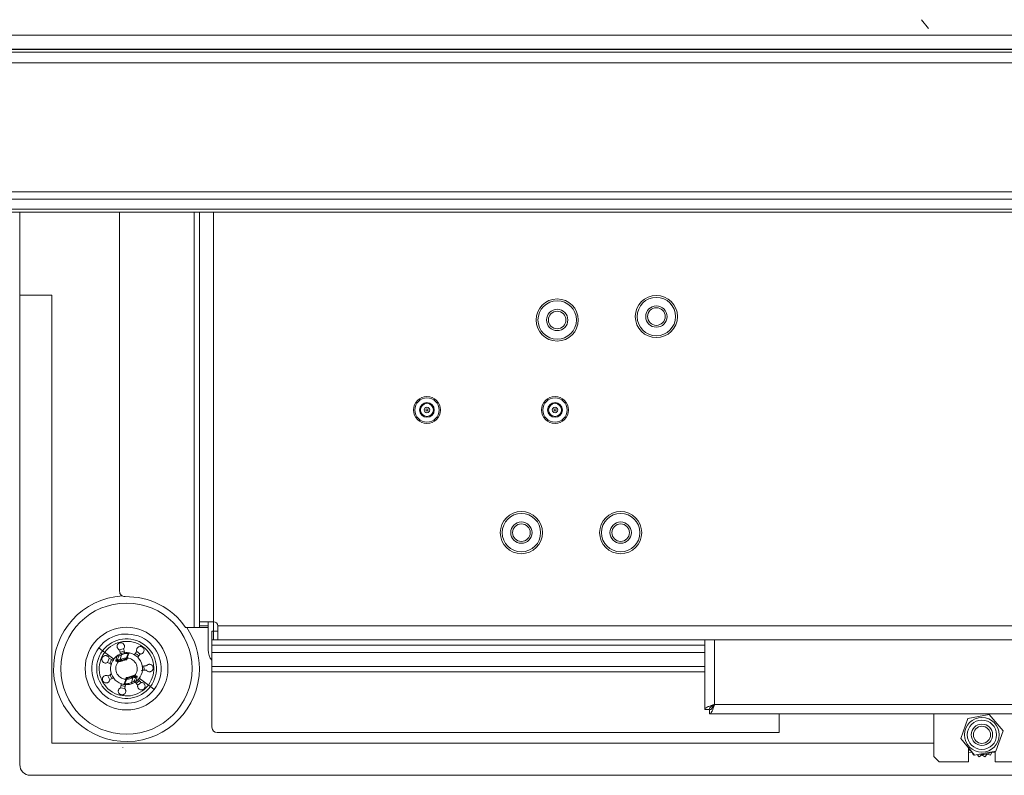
# Model space of a CAD drawing. Header units: millimetres. Extents: x 0 to 1118, y 0 to 864.
# Tile 86 of 235: x 298 to 344, y 439 to 474. Entities that reach past the tile are written whole.
import ezdxf

# ---------------------------------------------------------------- set-up
doc = ezdxf.new("R2010")
doc.units = ezdxf.units.MM
doc.styles.add('SLDTEXTSTYLE3', font='TXT', dxfattribs={"width": 0.605})
doc.dimstyles.new('SLDDIMSTYLE0', dxfattribs={"dimtxt": 3.175, "dimasz": 3.302, "dimexe": 0, "dimexo": 0.0625, "dimgap": 0.79375, "dimtad": 0, "dimtih": 1, "dimtoh": 1, "dimdec": 1, "dimlfac": 4, "dimrnd": 1e-09, "dimzin": 12, "dimdsep": 46, "dimtxsty": 'SLDTEXTSTYLE3', "dimsah": 1, "dimcen": 0.09, "dimadec": 0, "dimazin": 3, "dimtfac": 1, "dimtofl": 0, "dimtmove": 0, "dimatfit": 3, "dimfxl": 1, "dimfrac": 2, "dimtolj": 1, "dimtzin": 12, "dimarcsym": 0})

# ---------------------------------------------------------------- blocks, each defined once
blk = doc.blocks.new('_D_12')
at = {"color": 7, "linetype": 'Continuous', "lineweight": 0}
for p, q in [((278.742, 464.946), (265.809, 464.946)), ((267.409, 464.946), (267.409, 454.183)), ((267.409, 438.548), (267.409, 449.311)), ((296.71, 438.548), (265.809, 438.548))]:
    blk.add_line(p, q, dxfattribs=at)
for points in [[(267.409, 464.946), (266.901, 461.644), (267.917, 461.644)], [(267.409, 438.548), (267.917, 441.85), (266.901, 441.85)]]:
    blk.add_solid(points, dxfattribs=at)
at = {"color": 7, "linetype": 'Continuous', "lineweight": 0, "insert": (261.952, 453.403), "char_height": 3.175, "attachment_point": 1, "style": 'SLDTEXTSTYLE3'}
blk.add_mtext('105.6', dxfattribs=at)

msp = doc.modelspace()

# ---------------------------------------------------------------- linework, layer by layer
at = {"color": 7, "linetype": 'Continuous', "lineweight": 0}
for p, q in [((340.375, 473.558), (340.049, 473.966)), ((302.64, 439.844), (302.64, 439.852))]:
    msp.add_line(p, q, dxfattribs=at)
at = {"color": 9, "linetype": 'Continuous', "lineweight": 0}
for p, q in [((291.725, 473.233), (495.544, 473.233)), ((495.722, 472.571), (291.547, 472.571)), ((495.722, 471.946), (291.547, 471.946)), ((495.722, 465.903), (291.547, 465.903)), ((495.722, 465.549), (291.547, 465.549)), ((495.722, 465.092), (291.547, 465.092)), ((305.985, 464.946), (305.985, 445.475)), ((306.885, 464.946), (306.885, 445.748)), ((297.81, 461.048), (299.31, 461.048)), ((299.31, 461.048), (299.31, 440.048)), ((306.635, 445.548), (306.235, 445.548)), ((306.885, 445.298), (306.885, 444.898)), ((307.085, 445.548), (378.685, 445.548)), ((330.36, 444.898), (330.36, 441.873)), ((301.511, 444.525), (301.692, 444.389)), ((301.692, 444.389), (301.786, 444.318)), ((301.786, 444.318), (302.21, 443.999)), ((306.811, 444.648), (329.91, 444.648)), ((306.811, 444.298), (329.91, 444.298)), ((302.373, 443.957), (302.38, 443.961)), ((302.432, 443.876), (302.433, 443.913)), ((302.519, 443.978), (302.576, 444.199)), ((302.519, 443.978), (302.561, 443.994)), ((302.627, 443.918), (302.61, 443.952)), ((302.811, 444.056), (302.848, 444.047)), ((302.848, 444.047), (302.825, 443.96)), ((306.811, 443.398), (329.91, 443.398)), ((302.771, 443.05), (302.794, 443.136)), ((302.771, 443.05), (302.808, 443.04)), ((302.992, 443.178), (303.009, 443.145)), ((303.1, 443.118), (303.043, 442.898)), ((303.1, 443.118), (303.058, 443.103)), ((303.186, 443.183), (303.188, 443.221)), ((303.246, 443.14), (303.239, 443.136)), ((303.833, 442.779), (303.409, 443.097)), ((303.927, 442.707), (303.833, 442.779)), ((304.108, 442.571), (303.927, 442.707)), ((330.36, 441.873), (347.91, 441.873)), ((299.31, 440.048), (340.635, 440.048))]:
    msp.add_line(p, q, dxfattribs=at)
at = {"color": 7, "linetype": 'Continuous', "lineweight": 15}
for p, q in [((495.722, 472.446), (291.547, 472.446)), ((291.725, 472.583), (495.544, 472.583)), ((495.722, 464.946), (291.547, 464.946)), ((297.81, 464.946), (297.81, 461.048)), ((302.485, 447.172), (302.485, 464.946)), ((306.235, 445.748), (306.235, 464.946)), ((297.81, 461.048), (297.81, 439.048)), ((306.635, 445.748), (306.235, 445.748)), ((306.235, 445.548), (306.235, 445.748)), ((306.635, 445.548), (306.635, 445.748)), ((306.885, 445.298), (306.885, 445.748)), ((305.985, 445.475), (305.58, 445.475)), ((305.985, 445.475), (306.235, 445.475)), ((306.235, 445.548), (306.235, 445.475)), ((306.635, 445.475), (306.235, 445.475)), ((306.635, 445.548), (306.635, 445.475)), ((306.635, 444.423), (306.635, 445.475)), ((306.811, 445.298), (306.811, 444.898)), ((306.811, 445.298), (306.885, 445.298)), ((307.085, 445.298), (306.885, 445.298)), ((307.085, 445.298), (307.085, 444.898)), ((306.811, 444.898), (306.885, 444.898)), ((306.811, 444.898), (306.811, 444.648)), ((307.085, 444.898), (306.885, 444.898)), ((378.685, 444.898), (307.085, 444.898)), ((329.91, 444.898), (329.91, 441.641)), ((303.221, 444.263), (303.305, 444.208)), ((306.811, 444.648), (306.811, 444.298)), ((306.811, 444.298), (306.811, 443.648)), ((302.021, 443.79), (302.104, 443.976)), ((302.401, 443.915), (302.433, 443.913)), ((302.811, 444.056), (302.803, 444.025)), ((303.305, 444.208), (303.383, 444.141)), ((306.811, 443.648), (329.91, 443.648)), ((306.811, 443.648), (306.811, 443.398)), ((306.811, 440.798), (306.811, 443.398)), ((302.028, 443.03), (301.935, 443.209)), ((302.808, 443.04), (302.816, 443.072)), ((303.218, 443.181), (303.186, 443.183)), ((303.415, 442.987), (303.261, 442.858)), ((302.723, 442.615), (302.522, 442.656)), ((330.11, 441.641), (329.91, 441.641)), ((330.127, 441.623), (330.127, 441.423)), ((330.127, 441.423), (348.142, 441.423)), ((333.385, 441.423), (333.385, 440.548)), ((340.635, 439.423), (340.635, 441.423)), ((342.232, 441.219), (341.89, 440.268)), ((343.227, 441.398), (342.232, 441.219)), ((343.879, 440.626), (343.227, 441.398)), ((333.385, 440.548), (307.061, 440.548)), ((343.537, 439.675), (343.879, 440.626)), ((341.89, 440.268), (342.542, 439.496)), ((342.26, 439.173), (342.26, 439.831)), ((342.416, 439.635), (342.26, 439.622)), ((342.486, 439.485), (342.416, 439.635)), ((342.542, 439.496), (343.537, 439.675)), ((343.353, 439.635), (343.283, 439.485)), ((343.51, 439.622), (343.353, 439.635)), ((343.51, 439.67), (343.51, 439.173)), ((340.635, 439.423), (340.885, 439.173)), ((342.26, 439.173), (340.885, 439.173)), ((342.536, 439.503), (342.486, 439.485)), ((342.749, 439.415), (342.662, 439.518)), ((342.885, 439.51), (342.749, 439.415)), ((343.02, 439.415), (342.885, 439.51)), ((343.127, 439.542), (343.02, 439.415)), ((343.283, 439.485), (343.127, 439.542)), ((344.885, 439.173), (343.51, 439.173)), ((298.31, 438.548), (387.46, 438.548))]:
    msp.add_line(p, q, dxfattribs=at)
at = {"color": 7, "linetype": 'Continuous', "lineweight": 15, "flags": 128}
for points in [[(302.474, 444.424), (302.52, 444.44), (302.676, 444.476)], [(302.508, 444.316), (302.529, 444.324), (302.703, 444.366)], [(303.299, 444.348), (303.361, 444.307), (303.455, 444.228)], [(301.916, 443.832), (301.918, 443.838), (302.002, 444.025)], [(303.625, 443.672), (303.633, 443.494), (303.631, 443.47)], [(302.129, 443.081), (302.06, 443.204), (302.035, 443.263)], [(303.492, 442.906), (303.361, 442.79), (303.33, 442.768)], [(302.75, 442.725), (302.687, 442.732), (302.552, 442.765)], [(342.26, 439.77), (342.394, 439.667), (342.402, 439.662)]]:
    msp.add_lwpolyline(points, dxfattribs=at)
at = {"color": 7, "linetype": 'Continuous', "lineweight": 15}
for centre, radius in [((322.986, 459.89), 0.988), ((327.633, 460.052), 0.988), ((327.633, 460.052), 0.9), ((322.986, 459.89), 0.9), ((322.986, 459.89), 0.5), ((327.633, 460.052), 0.5), ((327.633, 460.052), 0.413), ((322.986, 459.89), 0.413), ((316.885, 455.673), 0.634), ((316.885, 455.673), 0.57), ((322.885, 455.673), 0.634), ((322.885, 455.673), 0.57), ((316.885, 455.673), 0.345), ((316.885, 455.673), 0.305), ((322.885, 455.673), 0.345), ((322.885, 455.673), 0.305), ((316.885, 455.673), 0.0477), ((322.885, 455.673), 0.0477), ((321.31, 449.923), 0.988), ((321.31, 449.923), 0.9), ((325.96, 449.923), 0.988), ((325.96, 449.923), 0.9), ((321.31, 449.923), 0.5), ((321.31, 449.923), 0.413), ((325.96, 449.923), 0.5), ((325.96, 449.923), 0.413), ((342.885, 440.447), 0.813), ((342.885, 440.447), 0.5), ((342.885, 440.447), 0.402)]:
    msp.add_circle(centre, radius, dxfattribs=at)
at = {"color": 9, "linetype": 'Continuous', "lineweight": 0}
for centre, radius in [((316.885, 455.673), 0.13), ((322.885, 455.673), 0.13), ((302.81, 443.548), 3.074), ((302.81, 443.548), 1.938), ((342.885, 440.447), 0.687)]:
    msp.add_circle(centre, radius, dxfattribs=at)
at = {"color": 7, "linetype": 'Continuous', "lineweight": 15}
for centre, radius, start, end in [((302.735, 447.172), 0.25, 180, 271.1855), ((302.81, 443.548), 3.375, 34.8128, 91.1855), ((306.885, 445.548), 0.2, 0, 90), ((302.81, 443.548), 1.625, 323.0509, 143.0509), ((302.81, 443.548), 1.625, 143.0509, 323.0509), ((302.81, 443.548), 0.75, 112.2149, 123.162), ((302.81, 443.548), 0.75, 303.162, 79.5818), ((307.385, 444.423), 0.75, 180, 220.1554), ((302.81, 443.548), 0.75, 123.162, 259.5818), ((302.408, 444.297), 0.337, 265.1459, 289.1834), ((302.444, 444.288), 0.375, 268.2686, 296.3), ((302.845, 443.539), 0.712, 112.2149, 123.162), ((302.81, 443.548), 0.45, 95.0289, 116.3), ((302.767, 444.034), 0.0375, 275.0289, 345.5509), ((302.852, 443.063), 0.0375, 95.0289, 165.5509), ((302.81, 443.548), 0.45, 275.0289, 296.3), ((303.175, 442.809), 0.375, 88.2686, 116.3), ((302.774, 443.557), 0.713, 292.2149, 303.162), ((302.81, 443.548), 0.75, 292.2149, 303.162), ((303.211, 442.799), 0.338, 85.1459, 109.1834), ((307.061, 440.798), 0.25, 180, 270), ((342.885, 440.447), 0.921, 261.9724, 298.4367), ((298.31, 439.048), 0.5, 180, 270)]:
    msp.add_arc(centre, radius, start, end, dxfattribs=at)
at = {"color": 9, "linetype": 'Continuous', "lineweight": 0}
for centre, radius, start, end in [((302.81, 443.548), 3.416, 93.4254, 0), ((302.81, 443.548), 3.416, 0, 34.3331), ((302.81, 443.548), 1.399, 323.0509, 143.0509), ((302.81, 443.548), 1.28, 323.0509, 143.0509), ((302.81, 443.548), 1.399, 143.0509, 323.0509), ((302.81, 443.548), 1.28, 143.0509, 323.0509), ((302.539, 444.208), 0.0375, 346.2949, 111.0304), ((302.81, 443.548), 0.5, 139.1122, 265.6359), ((302.408, 443.95), 0.0352, 168.7973, 258.6945), ((302.416, 443.951), 0.0373, 165.3631, 264.5925), ((302.419, 444.144), 0.0376, 346.9892, 121.3836), ((302.444, 444.288), 0.412, 268.2686, 296.3), ((302.556, 443.969), 0.0375, 166.1535, 288.1108), ((302.599, 443.988), 0.0382, 172.0478, 286.6268), ((302.81, 443.548), 0.413, 87.8054, 116.3), ((302.81, 443.548), 0.5, 319.1122, 85.6359), ((302.81, 443.548), 0.412, 267.8054, 296.3), ((303.175, 442.809), 0.413, 88.2686, 116.3), ((303.02, 443.108), 0.0382, 352.0478, 106.6268), ((303.08, 442.889), 0.0375, 166.2949, 291.0304), ((303.064, 443.127), 0.0375, 346.1535, 108.1108), ((303.2, 442.953), 0.0376, 166.9892, 301.3836), ((303.203, 443.145), 0.0373, 345.3631, 84.5925), ((303.211, 443.147), 0.0352, 348.7973, 78.6945)]:
    msp.add_arc(centre, radius, start, end, dxfattribs=at)
at = {"color": 7, "linetype": 'Continuous', "lineweight": 15}
for points, knots in [([(306.235, 445.748), (306.243, 445.749), (306.257, 445.75), (306.338, 445.75), (306.422, 445.75), (306.525, 445.749), (306.677, 445.749), (306.803, 445.748), (306.885, 445.748)], [0, 0, 0, 0, 0.240121, 0.368889, 0.499993, 0.631099, 0.759872, 1, 1, 1, 1]), ([(307.085, 445.548), (307.085, 445.466), (307.085, 445.34), (307.086, 445.189), (307.086, 445.085), (307.086, 445.002), (307.086, 444.92), (307.085, 444.907), (307.085, 444.898)], [0, 0, 0, 0, 0.240128, 0.368901, 0.500007, 0.631111, 0.759879, 1, 1, 1, 1]), ([(302.48, 444.425), (302.463, 444.433), (302.43, 444.449), (302.393, 444.491), (302.37, 444.541), (302.363, 444.596), (302.374, 444.651), (302.402, 444.7), (302.444, 444.739), (302.497, 444.762), (302.554, 444.767), (302.609, 444.754), (302.657, 444.724), (302.693, 444.681), (302.714, 444.63), (302.718, 444.575), (302.706, 444.521), (302.684, 444.49), (302.674, 444.475)], [0, 0, 0, 0, 0.062491, 0.125008, 0.187526, 0.25004, 0.312547, 0.375043, 0.437526, 0.500003, 0.562479, 0.624961, 0.687454, 0.749958, 0.812471, 0.874989, 0.937508, 1, 1, 1, 1]), ([(302.532, 444.225), (302.528, 444.24), (302.511, 444.307), (302.493, 444.374), (302.48, 444.425)], [0, 0, 0, 0, 0.2305858, 1, 1, 1, 1]), ([(302.526, 444.243), (302.53, 444.244), (302.546, 444.251), (302.608, 444.273), (302.718, 444.295), (302.844, 444.302), (302.933, 444.287), (302.977, 444.279)], [0, 0, 0, 0, 0.074401, 0.329172, 0.561817, 0.779698, 1, 1, 1, 1]), ([(302.888, 444.253), (302.877, 444.255), (302.827, 444.262), (302.743, 444.252), (302.647, 444.229), (302.594, 444.207), (302.579, 444.2), (302.576, 444.199)], [0, 0, 0, 0, 0.074012, 0.328189, 0.60409, 0.91019, 1, 1, 1, 1]), ([(302.674, 444.475), (302.687, 444.424), (302.707, 444.345), (302.728, 444.266), (302.735, 444.238)], [0, 0, 0, 0, 0.65107, 1, 1, 1, 1]), ([(302.945, 444.285), (302.944, 444.286), (302.937, 444.289), (302.921, 444.285), (302.905, 444.276), (302.887, 444.256), (302.866, 444.219), (302.838, 444.149), (302.818, 444.086), (302.81, 444.05), (302.809, 444.044)], [0, 0, 0, 0, 0.0099115, 0.081482, 0.1502893, 0.2497507, 0.4790608, 0.710304, 0.9510753, 1, 1, 1, 1]), ([(303.171, 444.195), (303.179, 444.205), (303.218, 444.258), (303.258, 444.31), (303.289, 444.353)], [0, 0, 0, 0, 0.19274, 1, 1, 1, 1]), ([(303.289, 444.353), (303.285, 444.371), (303.277, 444.407), (303.287, 444.462), (303.311, 444.511), (303.35, 444.551), (303.4, 444.576), (303.456, 444.585), (303.512, 444.576), (303.563, 444.55), (303.602, 444.508), (303.627, 444.457), (303.634, 444.401), (303.623, 444.346), (303.596, 444.297), (303.555, 444.26), (303.505, 444.236), (303.468, 444.234), (303.449, 444.232)], [0, 0, 0, 0, 0.0624913, 0.125008, 0.1875256, 0.2500403, 0.3125471, 0.3750426, 0.4375262, 0.500003, 0.5624791, 0.6249608, 0.6874536, 0.7499579, 0.8124711, 0.8749889, 0.9375076, 1, 1, 1, 1]), ([(303.449, 444.232), (303.417, 444.19), (303.38, 444.14), (303.342, 444.089), (303.336, 444.082)], [0, 0, 0, 0, 0.843111, 1, 1, 1, 1]), ([(301.919, 443.837), (301.902, 443.829), (301.868, 443.813), (301.813, 443.81), (301.759, 443.823), (301.712, 443.853), (301.676, 443.895), (301.655, 443.948), (301.651, 444.005), (301.666, 444.06), (301.697, 444.108), (301.742, 444.143), (301.795, 444.162), (301.851, 444.164), (301.904, 444.148), (301.95, 444.117), (301.985, 444.073), (301.995, 444.038), (302, 444.02)], [0, 0, 0, 0, 0.062491, 0.125008, 0.187526, 0.25004, 0.312547, 0.375043, 0.437526, 0.500003, 0.562479, 0.624961, 0.687454, 0.749958, 0.812471, 0.874989, 0.937508, 1, 1, 1, 1]), ([(302.098, 443.757), (302.087, 443.762), (302.027, 443.789), (301.967, 443.816), (301.919, 443.837)], [0, 0, 0, 0, 0.192224, 1, 1, 1, 1]), ([(302, 444.02), (302.049, 443.998), (302.123, 443.965), (302.197, 443.932), (302.223, 443.92)], [0, 0, 0, 0, 0.65107, 1, 1, 1, 1]), ([(302.456, 444.135), (302.452, 444.132), (302.444, 444.125), (302.426, 444.09), (302.403, 444.032), (302.387, 443.984), (302.38, 443.961)], [0, 0, 0, 0, 0.15562, 0.397094, 0.70386, 1, 1, 1, 1]), ([(303.738, 443.675), (303.749, 443.689), (303.772, 443.718), (303.821, 443.745), (303.875, 443.756), (303.931, 443.75), (303.982, 443.728), (304.023, 443.69), (304.051, 443.64), (304.062, 443.584), (304.054, 443.527), (304.029, 443.476), (303.99, 443.435), (303.94, 443.41), (303.885, 443.401), (303.831, 443.409), (303.781, 443.433), (303.756, 443.461), (303.743, 443.475)], [0, 0, 0, 0, 0.062491, 0.125008, 0.187526, 0.25004, 0.312547, 0.375043, 0.437526, 0.500003, 0.562479, 0.624961, 0.687454, 0.749958, 0.812471, 0.874989, 0.937508, 1, 1, 1, 1]), ([(301.936, 443.21), (301.983, 443.234), (302.043, 443.265), (302.102, 443.295), (302.114, 443.302)], [0, 0, 0, 0, 0.79298, 1, 1, 1, 1]), ([(303.743, 443.475), (303.69, 443.473), (303.609, 443.471), (303.527, 443.469), (303.499, 443.468)], [0, 0, 0, 0, 0.65107, 1, 1, 1, 1]), ([(303.546, 443.669), (303.557, 443.669), (303.621, 443.671), (303.685, 443.673), (303.738, 443.675)], [0, 0, 0, 0, 0.169192, 1, 1, 1, 1]), ([(302.028, 443.032), (302.024, 443.014), (302.016, 442.978), (301.983, 442.932), (301.939, 442.899), (301.887, 442.88), (301.831, 442.878), (301.777, 442.894), (301.73, 442.927), (301.696, 442.973), (301.678, 443.028), (301.679, 443.085), (301.697, 443.138), (301.731, 443.183), (301.776, 443.215), (301.829, 443.231), (301.885, 443.231), (301.919, 443.217), (301.936, 443.21)], [0, 0, 0, 0, 0.062491, 0.125008, 0.187526, 0.25004, 0.312547, 0.375043, 0.437526, 0.500003, 0.562479, 0.624961, 0.687454, 0.749958, 0.812471, 0.874989, 0.937508, 1, 1, 1, 1]), ([(302.195, 443.118), (302.187, 443.114), (302.131, 443.085), (302.075, 443.056), (302.028, 443.032)], [0, 0, 0, 0, 0.1540145, 1, 1, 1, 1]), ([(302.53, 442.654), (302.54, 442.706), (302.553, 442.772), (302.566, 442.837), (302.569, 442.851)], [0, 0, 0, 0, 0.7929799, 1, 1, 1, 1]), ([(303.093, 442.854), (303.089, 442.852), (303.073, 442.846), (303.011, 442.823), (302.902, 442.801), (302.775, 442.794), (302.687, 442.809), (302.642, 442.817)], [0, 0, 0, 0, 0.074401, 0.329172, 0.561817, 0.779698, 1, 1, 1, 1]), ([(302.674, 442.811), (302.675, 442.811), (302.683, 442.808), (302.698, 442.812), (302.714, 442.821), (302.732, 442.84), (302.753, 442.877), (302.781, 442.947), (302.801, 443.011), (302.809, 443.046), (302.81, 443.052)], [0, 0, 0, 0, 0.009863, 0.081437, 0.150248, 0.249714, 0.479035, 0.71029, 0.951073, 1, 1, 1, 1]), ([(302.731, 442.844), (302.743, 442.842), (302.792, 442.835), (302.876, 442.845), (302.972, 442.867), (303.025, 442.89), (303.04, 442.896), (303.043, 442.898)], [0, 0, 0, 0, 0.074012, 0.328189, 0.60409, 0.91019, 1, 1, 1, 1]), ([(303.164, 442.961), (303.167, 442.964), (303.175, 442.972), (303.193, 443.007), (303.216, 443.064), (303.232, 443.112), (303.239, 443.136)], [0, 0, 0, 0, 0.15562, 0.397094, 0.70386, 1, 1, 1, 1]), ([(303.334, 442.772), (303.3, 442.813), (303.259, 442.861), (303.218, 442.909), (303.212, 442.917)], [0, 0, 0, 0, 0.838845, 1, 1, 1, 1]), ([(303.487, 442.901), (303.506, 442.901), (303.543, 442.901), (303.594, 442.88), (303.637, 442.845), (303.667, 442.798), (303.68, 442.744), (303.677, 442.687), (303.655, 442.635), (303.618, 442.591), (303.569, 442.562), (303.513, 442.549), (303.457, 442.555), (303.406, 442.578), (303.365, 442.615), (303.338, 442.663), (303.325, 442.717), (303.331, 442.754), (303.334, 442.772)], [0, 0, 0, 0, 0.062491, 0.125008, 0.187526, 0.25004, 0.312547, 0.375043, 0.437526, 0.500003, 0.562479, 0.624961, 0.687454, 0.749958, 0.812471, 0.874989, 0.937508, 1, 1, 1, 1]), ([(303.358, 443.054), (303.367, 443.044), (303.41, 442.993), (303.453, 442.942), (303.487, 442.901)], [0, 0, 0, 0, 0.2030779, 1, 1, 1, 1]), ([(302.726, 442.615), (302.738, 442.601), (302.761, 442.572), (302.776, 442.518), (302.775, 442.463), (302.757, 442.41), (302.724, 442.366), (302.677, 442.333), (302.623, 442.317), (302.565, 442.319), (302.512, 442.339), (302.467, 442.375), (302.437, 442.423), (302.423, 442.477), (302.426, 442.532), (302.447, 442.583), (302.481, 442.627), (302.514, 442.645), (302.53, 442.654)], [0, 0, 0, 0, 0.062491, 0.125008, 0.187526, 0.25004, 0.312547, 0.375043, 0.437526, 0.500003, 0.562479, 0.624961, 0.687454, 0.749958, 0.812471, 0.874989, 0.937508, 1, 1, 1, 1]), ([(302.763, 442.801), (302.761, 442.791), (302.749, 442.729), (302.736, 442.667), (302.726, 442.615)], [0, 0, 0, 0, 0.15785, 1, 1, 1, 1]), ([(330.36, 441.873), (330.306, 441.856), (330.2, 441.821), (330.06, 441.768), (329.958, 441.716), (329.914, 441.673), (329.911, 441.648), (329.91, 441.641)], [0, 0, 0, 0, 0.226021, 0.452093, 0.678165, 0.904238, 1, 1, 1, 1]), ([(330.36, 441.873), (330.33, 441.856), (330.267, 441.819), (330.185, 441.763), (330.123, 441.703), (330.114, 441.662), (330.11, 441.641)], [0, 0, 0, 0, 0.226983, 0.476775, 0.726619, 1, 1, 1, 1]), ([(330.127, 441.423), (330.145, 441.429), (330.18, 441.44), (330.232, 441.526), (330.285, 441.651), (330.327, 441.775), (330.352, 441.851), (330.36, 441.873)], [0, 0, 0, 0, 0.226021, 0.452093, 0.678165, 0.904238, 1, 1, 1, 1]), ([(330.127, 441.623), (330.145, 441.626), (330.182, 441.633), (330.238, 441.686), (330.298, 441.769), (330.338, 441.837), (330.36, 441.873)], [0, 0, 0, 0, 0.226983, 0.476775, 0.726619, 1, 1, 1, 1])]:
    msp.add_open_spline(points, degree=3, knots=knots, dxfattribs=at)
at = {"color": 9, "linetype": 'Continuous', "lineweight": 0}
for points, knots in [([(302.945, 444.286), (302.94, 444.284), (302.93, 444.28), (302.908, 444.239), (302.884, 444.178), (302.863, 444.109), (302.852, 444.064), (302.848, 444.047)], [0, 0, 0, 0, 0.2160241, 0.4318508, 0.6485671, 0.8658463, 1, 1, 1, 1]), ([(302.307, 443.904), (302.309, 443.914), (302.322, 443.968), (302.344, 444.05), (302.37, 444.126), (302.388, 444.165), (302.396, 444.173), (302.399, 444.176)], [0, 0, 0, 0, 0.080886, 0.446594, 0.683335, 0.874561, 1, 1, 1, 1]), ([(302.307, 443.904), (302.307, 443.904), (302.308, 443.906), (302.316, 443.913), (302.33, 443.926), (302.348, 443.94), (302.362, 443.951), (302.37, 443.955), (302.373, 443.957)], [0, 0, 0, 0, 0.009748, 0.056582, 0.34961, 0.595431, 0.82719, 1, 1, 1, 1]), ([(302.401, 443.915), (302.396, 443.916), (302.384, 443.916), (302.362, 443.914), (302.337, 443.911), (302.319, 443.907), (302.309, 443.905), (302.307, 443.904), (302.307, 443.904)], [0, 0, 0, 0, 0.184185, 0.424351, 0.668095, 0.947128, 0.991124, 1, 1, 1, 1]), ([(302.432, 443.876), (302.404, 443.88), (302.36, 443.887), (302.321, 443.899), (302.307, 443.904)], [0, 0, 0, 0, 0.630753, 1, 1, 1, 1]), ([(302.561, 443.994), (302.59, 444.004), (302.648, 444.026), (302.742, 444.043), (302.798, 444.037), (302.806, 444.037)], [0, 0, 0, 0, 0.45838, 0.919601, 1, 1, 1, 1]), ([(302.825, 443.96), (302.825, 443.961), (302.824, 443.962), (302.816, 443.967), (302.803, 443.975), (302.789, 443.985), (302.778, 443.991), (302.773, 443.995), (302.771, 443.996), (302.77, 443.996), (302.77, 443.997)], [0, 0, 0, 0, 0.010626, 0.05994, 0.338789, 0.554886, 0.723176, 0.866495, 0.903109, 1, 1, 1, 1]), ([(302.803, 444.025), (302.803, 444.024), (302.803, 444.024), (302.804, 444.021), (302.807, 444.015), (302.811, 444.003), (302.817, 443.986), (302.822, 443.971), (302.825, 443.962), (302.825, 443.961), (302.825, 443.96)], [0, 0, 0, 0, 0.091235, 0.131636, 0.27498, 0.445038, 0.66315, 0.940988, 0.989564, 1, 1, 1, 1]), ([(302.674, 442.811), (302.679, 442.813), (302.689, 442.816), (302.711, 442.857), (302.735, 442.919), (302.756, 442.987), (302.767, 443.032), (302.771, 443.05)], [0, 0, 0, 0, 0.216024, 0.431851, 0.648567, 0.865846, 1, 1, 1, 1]), ([(302.816, 443.072), (302.816, 443.072), (302.816, 443.073), (302.815, 443.076), (302.812, 443.082), (302.808, 443.094), (302.802, 443.111), (302.797, 443.125), (302.794, 443.134), (302.794, 443.136), (302.794, 443.136)], [0, 0, 0, 0, 0.091235, 0.131636, 0.27498, 0.445038, 0.66315, 0.940988, 0.989564, 1, 1, 1, 1]), ([(302.794, 443.136), (302.794, 443.136), (302.795, 443.135), (302.803, 443.13), (302.816, 443.121), (302.83, 443.112), (302.841, 443.105), (302.846, 443.102), (302.848, 443.1), (302.849, 443.1), (302.849, 443.1)], [0, 0, 0, 0, 0.010626, 0.05994, 0.338789, 0.554886, 0.723176, 0.866495, 0.903109, 1, 1, 1, 1]), ([(303.058, 443.103), (303.029, 443.092), (302.971, 443.071), (302.877, 443.054), (302.821, 443.059), (302.813, 443.06)], [0, 0, 0, 0, 0.45838, 0.919601, 1, 1, 1, 1]), ([(303.188, 443.221), (303.215, 443.217), (303.259, 443.21), (303.298, 443.197), (303.312, 443.192)], [0, 0, 0, 0, 0.630753, 1, 1, 1, 1]), ([(303.218, 443.181), (303.223, 443.181), (303.235, 443.18), (303.257, 443.182), (303.282, 443.186), (303.3, 443.189), (303.31, 443.192), (303.312, 443.192), (303.312, 443.192)], [0, 0, 0, 0, 0.184185, 0.424351, 0.668095, 0.947128, 0.991124, 1, 1, 1, 1]), ([(303.312, 443.192), (303.31, 443.182), (303.297, 443.128), (303.275, 443.047), (303.249, 442.97), (303.231, 442.932), (303.223, 442.924), (303.22, 442.92)], [0, 0, 0, 0, 0.080886, 0.446594, 0.683335, 0.874561, 1, 1, 1, 1]), ([(303.312, 443.192), (303.312, 443.192), (303.311, 443.191), (303.303, 443.183), (303.289, 443.171), (303.271, 443.156), (303.257, 443.145), (303.249, 443.141), (303.246, 443.14)], [0, 0, 0, 0, 0.0097479, 0.0565823, 0.3496097, 0.5954313, 0.8271905, 1, 1, 1, 1])]:
    msp.add_open_spline(points, degree=3, knots=knots, dxfattribs=at)

# ---------------------------------------------------------------- dimensions: what is measured, and where the dimension line sits
at = {"color": 7, "linetype": 'Continuous', "lineweight": 0}
dim = msp.add_linear_dim(base=(267.409, 438.548), p1=(280.342, 464.946), p2=(298.31, 438.548), angle=90, dimstyle='SLDDIMSTYLE0', dxfattribs=at)
dim.commit()
dim.dimension.update_dxf_attribs({"geometry": '_D_12', "text_midpoint": (267.409, 451.747), "dimtype": 160})

doc.saveas('drawing.dxf')
